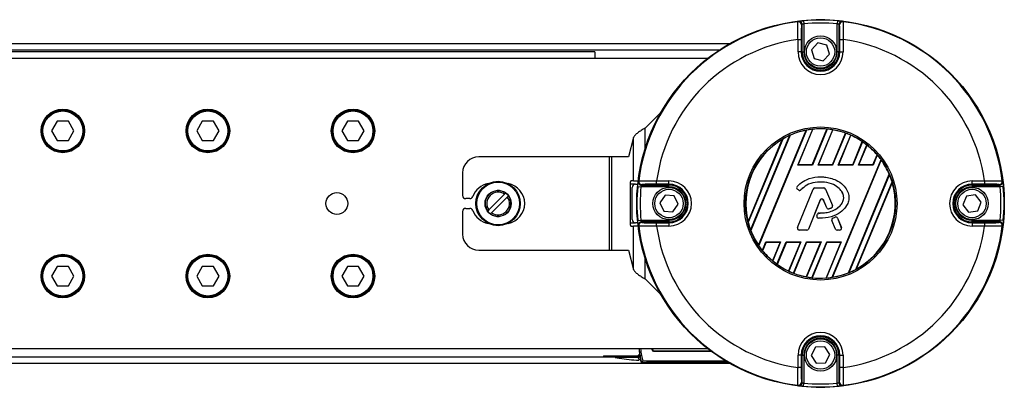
# Model space of a CAD drawing. Header units: millimetres. Extents: x 0 to 420, y 0 to 297.
# Tile 14 of 16: x 214 to 224, y 215 to 219. Entities that reach past the tile are written whole.
import ezdxf

# ---------------------------------------------------------------- set-up
doc = ezdxf.new("R2010")
doc.units = ezdxf.units.MM

msp = doc.modelspace()

# ---------------------------------------------------------------- linework, layer by layer
at = {"color": 7, "linetype": 'Continuous', "lineweight": 25}
for p, q in [((221.92749, 218.5751), (221.92749, 218.86076)), ((221.94114, 218.89993), (221.94425, 218.86656)), ((221.94425, 218.86656), (221.94425, 218.5751)), ((222.29552, 218.89993), (222.29241, 218.86656)), ((222.29241, 218.5751), (222.29241, 218.86656)), ((222.30916, 218.86076), (222.30916, 218.5751)), ((221.88432, 218.70391), (221.91783, 218.70391)), ((221.88432, 218.5751), (221.88432, 218.70391)), ((221.91783, 218.70391), (221.91783, 218.5751)), ((222.31883, 218.70391), (222.35234, 218.70391)), ((222.31883, 218.5751), (222.31883, 218.70391)), ((222.35234, 218.70391), (222.35234, 218.5751)), ((221.17119, 218.65888), (57.90592, 218.65888)), ((222.09145, 218.66803), (222.02441, 218.59828)), ((222.02441, 218.59828), (222.05129, 218.50535)), ((222.18537, 218.64484), (222.09145, 218.66803)), ((222.21225, 218.55191), (222.18537, 218.64484)), ((221.06241, 218.59186), (58.13749, 218.59186)), ((219.77244, 218.5751), (60.25181, 218.5751)), ((220.94586, 218.50807), (213.57258, 218.50807)), ((219.77244, 218.5751), (219.77244, 218.50807)), ((221.91783, 218.5751), (221.88432, 218.5751)), ((221.92749, 218.5751), (221.91783, 218.5751)), ((221.92749, 218.5751), (221.94425, 218.5751)), ((222.05129, 218.50535), (222.14521, 218.48217)), ((222.14521, 218.48217), (222.21225, 218.55191)), ((222.30916, 218.5751), (222.29241, 218.5751)), ((222.30916, 218.5751), (222.31883, 218.5751)), ((222.31883, 218.5751), (222.35234, 218.5751)), ((220.46032, 217.94867), (220.29541, 217.78376)), ((214.18479, 217.85457), (214.12674, 217.75404)), ((214.30088, 217.85457), (214.18479, 217.85457)), ((214.35893, 217.75404), (214.30088, 217.85457)), ((215.69286, 217.85457), (215.63482, 217.75404)), ((215.80895, 217.85457), (215.69286, 217.85457)), ((215.867, 217.75404), (215.80895, 217.85457)), ((217.20094, 217.85457), (217.14289, 217.75404)), ((217.31703, 217.85457), (217.20094, 217.85457)), ((217.37507, 217.75404), (217.31703, 217.85457)), ((220.29541, 217.57089), (220.29541, 217.78376)), ((214.12674, 217.75404), (214.18479, 217.6535)), ((214.30088, 217.6535), (214.35893, 217.75404)), ((215.63482, 217.75404), (215.69286, 217.6535)), ((215.80895, 217.6535), (215.867, 217.75404)), ((217.14289, 217.75404), (217.20094, 217.6535)), ((217.31703, 217.6535), (217.37507, 217.75404)), ((220.17445, 217.68564), (220.12276, 217.48593)), ((220.17445, 217.23459), (220.17445, 217.68564)), ((221.39214, 216.72411), (221.79992, 217.70858)), ((221.80352, 217.70954), (221.394, 216.72088)), ((221.47487, 216.56582), (221.97035, 217.76201)), ((221.97409, 217.76332), (221.47658, 216.56224)), ((221.88216, 217.3992), (222.0368, 217.77254)), ((221.88658, 217.40215), (222.03989, 217.77227)), ((222.03168, 217.40215), (222.18543, 217.77334)), ((222.18875, 217.77363), (222.03365, 217.3992)), ((222.09255, 217.3992), (222.24468, 217.76649)), ((222.09697, 217.40215), (222.24745, 217.76543)), ((222.24207, 217.40215), (222.37843, 217.73137)), ((222.38144, 217.73092), (222.24404, 217.3992)), ((222.30294, 217.3992), (222.43197, 217.7107)), ((222.30736, 217.40215), (222.43444, 217.70896)), ((214.18479, 217.6535), (214.30088, 217.6535)), ((215.69286, 217.6535), (215.80895, 217.6535)), ((217.20094, 217.6535), (217.31703, 217.6535)), ((221.36567, 216.81011), (221.72039, 217.66648)), ((221.725, 217.66989), (221.36652, 216.80444)), ((222.45245, 217.40215), (222.55243, 217.64352)), ((222.55516, 217.64238), (222.45443, 217.3992)), ((222.51333, 217.3992), (222.60032, 217.60922)), ((222.51775, 217.40215), (222.60249, 217.60675)), ((219.92446, 217.48593), (218.56598, 217.48593)), ((219.92446, 216.51407), (219.92446, 217.48593)), ((219.9483, 217.48593), (219.92446, 217.48593)), ((219.9483, 216.51407), (219.9483, 217.48593)), ((220.12276, 217.48593), (219.9483, 217.48593)), ((222.66284, 217.40215), (222.70623, 217.50689)), ((222.70863, 217.50498), (222.66482, 217.3992)), ((221.88216, 217.3992), (221.88658, 217.40215)), ((222.03365, 217.3992), (221.88216, 217.3992)), ((222.03168, 217.40215), (221.88658, 217.40215)), ((222.03365, 217.3992), (222.03168, 217.40215)), ((222.09255, 217.3992), (222.09697, 217.40215)), ((222.24404, 217.3992), (222.09255, 217.3992)), ((222.24207, 217.40215), (222.09697, 217.40215)), ((222.2406, 216.23285), (222.74724, 217.456)), ((222.24404, 217.3992), (222.24207, 217.40215)), ((222.74901, 217.45255), (222.24429, 216.23404)), ((222.30294, 217.3992), (222.30736, 217.40215)), ((222.45443, 217.3992), (222.30294, 217.3992)), ((222.45245, 217.40215), (222.30736, 217.40215)), ((222.45443, 217.3992), (222.45245, 217.40215)), ((222.51333, 217.3992), (222.51775, 217.40215)), ((222.66482, 217.3992), (222.51333, 217.3992)), ((222.66284, 217.40215), (222.51775, 217.40215)), ((222.66482, 217.3992), (222.66284, 217.40215)), ((218.39841, 217.31837), (218.39841, 217.08378)), ((222.11833, 217.27685), (222.11833, 217.277)), ((222.40842, 216.28), (222.83257, 217.30399)), ((222.8345, 217.30093), (222.41195, 216.2808)), ((220.13965, 217.20108), (220.13965, 216.79892)), ((220.19487, 217.20108), (220.13965, 217.20108)), ((220.17445, 217.23459), (220.14832, 217.23459)), ((220.16136, 216.83244), (220.16136, 217.16756)), ((220.17445, 217.23459), (220.22256, 217.23459)), ((220.19487, 217.20108), (220.21871, 217.20108)), ((220.2184, 217.17719), (220.25176, 217.17408)), ((220.54323, 217.17408), (220.25176, 217.17408)), ((220.25757, 217.19083), (220.54323, 217.19083)), ((220.41442, 217.2005), (220.41442, 217.23401)), ((220.41442, 217.23401), (220.54323, 217.23401)), ((220.54323, 217.2005), (220.41442, 217.2005)), ((220.54323, 217.2005), (220.54323, 217.23401)), ((220.54323, 217.19083), (220.54323, 217.2005)), ((220.54323, 217.17408), (220.54323, 217.19083)), ((221.87452, 217.1773), (221.87441, 217.1774)), ((222.4851, 216.3152), (222.8619, 217.22488)), ((222.86288, 217.21953), (222.48957, 216.31829)), ((223.69343, 217.23401), (223.82224, 217.23401)), ((223.69343, 217.2005), (223.69343, 217.23401)), ((223.82224, 217.2005), (223.69343, 217.2005)), ((223.69343, 217.19083), (223.69343, 217.2005)), ((223.69343, 217.19083), (223.97909, 217.19083)), ((223.69343, 217.19083), (223.69343, 217.17408)), ((223.98489, 217.17408), (223.69343, 217.17408)), ((223.82224, 217.23401), (223.82224, 217.2005)), ((224.01826, 217.17719), (223.98489, 217.17408)), ((218.83455, 217.09593), (218.67112, 216.93251)), ((218.69956, 216.90407), (218.86298, 217.06749)), ((218.84655, 217.10793), (218.83455, 217.09593)), ((218.86298, 217.06749), (218.87499, 217.0795)), ((220.50195, 217.08749), (220.44682, 217.008)), ((220.59836, 217.07949), (220.50195, 217.08749)), ((220.63964, 216.992), (220.59836, 217.07949)), ((221.87661, 217.15062), (221.87652, 217.1505)), ((221.88869, 217.14035), (221.87652, 217.1505)), ((221.88878, 217.14047), (221.87661, 217.15062)), ((221.87962, 216.74898), (222.04317, 217.14954)), ((221.87976, 216.74892), (222.0433, 217.14949)), ((221.88878, 217.14047), (221.88869, 217.14035)), ((221.91487, 217.14255), (221.91498, 217.14246)), ((222.0433, 217.14949), (222.04317, 217.14954)), ((222.06062, 217.16112), (222.06062, 217.16127)), ((222.06062, 217.16127), (222.1537, 217.16127)), ((222.06062, 217.16112), (222.1537, 217.16112)), ((222.1537, 217.16112), (222.1537, 217.16127)), ((222.17102, 217.14949), (222.17115, 217.14954)), ((222.17102, 217.14949), (222.24124, 216.9775)), ((222.17115, 217.14954), (222.24137, 216.97756)), ((223.63397, 217.07631), (223.59761, 216.98667)), ((223.72979, 217.08964), (223.63397, 217.07631)), ((223.78924, 217.01333), (223.72979, 217.08964)), ((218.47196, 217.05027), (218.43193, 217.05027)), ((220.44682, 217.008), (220.4881, 216.92051)), ((220.5845, 216.91251), (220.63964, 216.992)), ((222.11523, 217.0364), (221.99208, 216.73478)), ((222.11536, 217.03635), (221.99222, 216.73473)), ((222.11523, 217.0364), (222.11536, 217.03635)), ((222.1504, 217.0364), (222.15027, 217.03635)), ((222.18345, 216.95508), (222.15027, 217.03635)), ((222.18358, 216.95513), (222.1504, 217.0364)), ((222.24124, 216.9775), (222.24137, 216.97756)), ((223.59761, 216.98667), (223.65706, 216.91036)), ((223.75288, 216.92369), (223.78924, 217.01333)), ((218.39841, 216.91622), (218.39841, 216.68163)), ((218.43193, 216.94973), (218.47196, 216.94973)), ((218.67112, 216.93251), (218.65912, 216.9205)), ((218.68756, 216.89207), (218.69956, 216.90407)), ((220.4881, 216.92051), (220.5845, 216.91251)), ((222.08009, 216.87367), (222.08674, 216.88956)), ((222.08023, 216.87361), (222.08009, 216.87367)), ((222.08023, 216.87361), (222.08688, 216.88951)), ((222.08688, 216.88951), (222.08674, 216.88956)), ((222.10412, 216.90099), (222.10412, 216.90114)), ((222.18358, 216.95513), (222.18345, 216.95508)), ((222.20635, 216.94431), (222.20639, 216.94417)), ((222.23104, 216.95314), (222.2311, 216.953)), ((222.24672, 216.84908), (222.26916, 216.85872)), ((222.24678, 216.84895), (222.26922, 216.85859)), ((222.26922, 216.85859), (222.26916, 216.85872)), ((223.65706, 216.91036), (223.75288, 216.92369)), ((220.13965, 216.79892), (220.19487, 216.79892)), ((220.14832, 216.76541), (220.17445, 216.76541)), ((220.17445, 216.31436), (220.17445, 216.76541)), ((220.22256, 216.76541), (220.17445, 216.76541)), ((220.21871, 216.79892), (220.19487, 216.79892)), ((220.2184, 216.82281), (220.25176, 216.82592)), ((220.25176, 216.82592), (220.54323, 216.82592)), ((220.54323, 216.80917), (220.25757, 216.80917)), ((220.41442, 216.76599), (220.41442, 216.7995)), ((220.41442, 216.7995), (220.54323, 216.7995)), ((220.54323, 216.76599), (220.41442, 216.76599)), ((220.54323, 216.82592), (220.54323, 216.80917)), ((220.54323, 216.80917), (220.54323, 216.7995)), ((220.54323, 216.7995), (220.54323, 216.76599)), ((222.0964, 216.84772), (222.09639, 216.84757)), ((222.23684, 216.82469), (222.23671, 216.82464)), ((222.27341, 216.73473), (222.23671, 216.82464)), ((222.27355, 216.73478), (222.23684, 216.82469)), ((222.24678, 216.84895), (222.24672, 216.84908)), ((222.29392, 216.84847), (222.29405, 216.84853)), ((222.29392, 216.84847), (222.33456, 216.74892)), ((222.29405, 216.84853), (222.3347, 216.74898)), ((223.69343, 216.80917), (223.69343, 216.82592)), ((223.69343, 216.82592), (223.98489, 216.82592)), ((223.69343, 216.80917), (223.69343, 216.7995)), ((223.97909, 216.80917), (223.69343, 216.80917)), ((223.69343, 216.7995), (223.82224, 216.7995)), ((223.69343, 216.7995), (223.69343, 216.76599)), ((223.82224, 216.76599), (223.69343, 216.76599)), ((223.82224, 216.7995), (223.82224, 216.76599)), ((224.01826, 216.82281), (223.98489, 216.82592)), ((221.87976, 216.74892), (221.87962, 216.74898)), ((221.97477, 216.72315), (221.89708, 216.72315)), ((221.89708, 216.72315), (221.89708, 216.723)), ((221.97477, 216.723), (221.89708, 216.723)), ((221.97477, 216.72315), (221.97477, 216.723)), ((221.99208, 216.73478), (221.99222, 216.73473)), ((222.27355, 216.73478), (222.27341, 216.73473)), ((222.29087, 216.72315), (222.29087, 216.723)), ((222.31724, 216.72315), (222.29087, 216.72315)), ((222.31724, 216.723), (222.29087, 216.723)), ((222.31724, 216.72315), (222.31724, 216.723)), ((222.33456, 216.74892), (222.3347, 216.74898)), ((221.51441, 216.51138), (221.55145, 216.6008)), ((221.55343, 216.59785), (221.51679, 216.50939)), ((221.55145, 216.6008), (221.70294, 216.6008)), ((221.55145, 216.6008), (221.55343, 216.59785)), ((221.55343, 216.59785), (221.69852, 216.59785)), ((221.69852, 216.59785), (221.61894, 216.40572)), ((221.70294, 216.6008), (221.62108, 216.40317)), ((221.66569, 216.36867), (221.76184, 216.6008)), ((221.76382, 216.59785), (221.66839, 216.36746)), ((221.70294, 216.6008), (221.69852, 216.59785)), ((221.76184, 216.6008), (221.91333, 216.6008)), ((221.76184, 216.6008), (221.76382, 216.59785)), ((221.76382, 216.59785), (221.90891, 216.59785)), ((221.90891, 216.59785), (221.78509, 216.29892)), ((221.91333, 216.6008), (221.78754, 216.29712)), ((221.83756, 216.27568), (221.97223, 216.6008)), ((221.9742, 216.59785), (221.84054, 216.27516)), ((221.91333, 216.6008), (221.90891, 216.59785)), ((222.1193, 216.59785), (221.97025, 216.23801)), ((221.97223, 216.6008), (222.12372, 216.6008)), ((221.97223, 216.6008), (221.9742, 216.59785)), ((222.12372, 216.6008), (221.97298, 216.23689)), ((221.9742, 216.59785), (222.1193, 216.59785)), ((222.02836, 216.2284), (222.18262, 216.6008)), ((222.18459, 216.59785), (222.03165, 216.22861)), ((222.12372, 216.6008), (222.1193, 216.59785)), ((222.32969, 216.59785), (222.17561, 216.22587)), ((222.33411, 216.6008), (222.17866, 216.22552)), ((222.18262, 216.6008), (222.33411, 216.6008)), ((222.18262, 216.6008), (222.18459, 216.59785)), ((222.18459, 216.59785), (222.32969, 216.59785)), ((222.33411, 216.6008), (222.32969, 216.59785)), ((218.56598, 216.51407), (219.92446, 216.51407)), ((219.92446, 216.51407), (219.9483, 216.51407)), ((219.9483, 216.51407), (220.12276, 216.51407)), ((220.12276, 216.51407), (220.17445, 216.31436)), ((214.18479, 216.3465), (214.12674, 216.24596)), ((214.30088, 216.3465), (214.18479, 216.3465)), ((214.35893, 216.24596), (214.30088, 216.3465)), ((215.69286, 216.3465), (215.63482, 216.24596)), ((215.80895, 216.3465), (215.69286, 216.3465)), ((215.867, 216.24596), (215.80895, 216.3465)), ((217.20094, 216.3465), (217.14289, 216.24596)), ((217.31703, 216.3465), (217.20094, 216.3465)), ((217.37507, 216.24596), (217.31703, 216.3465)), ((220.29541, 216.21624), (220.29541, 216.42911)), ((214.12674, 216.24596), (214.18479, 216.14543)), ((214.30088, 216.14543), (214.35893, 216.24596)), ((215.63482, 216.24596), (215.69286, 216.14543)), ((215.80895, 216.14543), (215.867, 216.24596)), ((217.14289, 216.24596), (217.20094, 216.14543)), ((217.31703, 216.14543), (217.37507, 216.24596)), ((214.18479, 216.14543), (214.30088, 216.14543)), ((215.69286, 216.14543), (215.80895, 216.14543)), ((217.20094, 216.14543), (217.31703, 216.14543)), ((220.29541, 216.21624), (220.46032, 216.05133)), ((213.57258, 215.49193), (220.94586, 215.49193)), ((220.23288, 215.47308), (220.2361, 215.43462)), ((220.36572, 215.49193), (220.36572, 215.48201)), ((220.36572, 215.48201), (220.37011, 215.48639)), ((220.37011, 215.49193), (220.37011, 215.48639)), ((220.38686, 215.46964), (220.38247, 215.46525)), ((220.38247, 215.46525), (220.981, 215.46525)), ((220.38686, 215.46964), (220.9751, 215.46964)), ((221.88432, 215.29609), (221.88432, 215.4249)), ((221.91783, 215.4249), (221.88432, 215.4249)), ((221.91783, 215.4249), (221.91783, 215.29609)), ((221.92749, 215.4249), (221.91783, 215.4249)), ((221.92749, 215.13924), (221.92749, 215.4249)), ((221.92749, 215.4249), (221.94425, 215.4249)), ((221.94425, 215.4249), (221.94425, 215.13344)), ((222.06625, 215.50643), (222.02169, 215.42056)), ((222.16289, 215.51077), (222.06625, 215.50643)), ((222.21497, 215.42924), (222.16289, 215.51077)), ((222.17041, 215.34338), (222.21497, 215.42924)), ((222.30916, 215.4249), (222.29241, 215.4249)), ((222.29241, 215.13344), (222.29241, 215.4249)), ((222.30916, 215.4249), (222.30916, 215.13924)), ((222.30916, 215.4249), (222.31883, 215.4249)), ((222.31883, 215.29609), (222.31883, 215.4249)), ((222.31883, 215.4249), (222.35234, 215.4249)), ((222.35234, 215.4249), (222.35234, 215.29609)), ((57.90592, 215.34112), (221.17119, 215.34112)), ((58.13749, 215.40814), (220.22852, 215.40814)), ((219.86774, 215.4179), (220.21843, 215.4179)), ((219.98264, 215.40115), (220.02644, 215.39342)), ((220.22384, 215.40115), (219.98264, 215.40115)), ((220.24032, 215.40417), (220.22384, 215.40115)), ((220.24555, 215.3803), (220.22933, 215.37614)), ((220.23082, 215.37033), (220.22933, 215.37614)), ((220.24704, 215.37449), (220.23082, 215.37033)), ((220.25883, 215.41967), (220.24261, 215.41551)), ((220.2597, 215.34885), (220.24261, 215.41551)), ((220.24261, 215.41551), (220.24555, 215.3803)), ((220.24555, 215.3803), (220.24704, 215.37449)), ((220.25247, 215.35218), (220.25091, 215.35238)), ((220.25883, 215.41967), (220.27279, 215.36523)), ((220.25967, 215.34885), (220.2597, 215.34885)), ((220.31415, 215.36471), (220.31415, 215.34796)), ((220.31415, 215.36471), (221.13101, 215.36471)), ((221.1593, 215.34796), (220.31415, 215.34796)), ((222.02169, 215.42056), (222.07377, 215.33904)), ((222.07377, 215.33904), (222.17041, 215.34338)), ((221.91783, 215.29609), (221.88432, 215.29609)), ((222.35234, 215.29609), (222.31883, 215.29609)), ((221.94114, 215.10007), (221.94425, 215.13344)), ((222.29552, 215.10007), (222.29241, 215.13344))]:
    msp.add_line(p, q, dxfattribs=at)
for centre, radius in [((222.11833, 217), 1.91023), ((222.11833, 218.5751), 0.16757), ((222.11833, 218.5751), 0.14746), ((214.24283, 217.75404), 0.22621), ((214.24283, 217.75404), 0.21783), ((214.24283, 217.75404), 0.20778), ((215.75091, 217.75404), 0.22621), ((215.75091, 217.75404), 0.21783), ((215.75091, 217.75404), 0.20778), ((217.25898, 217.75404), 0.22621), ((217.25898, 217.75404), 0.21783), ((217.25898, 217.75404), 0.20778), ((222.11833, 217), 0.79535), ((222.11833, 217), 0.77861), ((218.76705, 217), 0.23088), ((218.76705, 217), 0.23087), ((218.76705, 217), 0.22902), ((218.76705, 217), 0.22233), ((220.54323, 217), 0.16757), ((223.69343, 217), 0.16757), ((217.09142, 217), 0.11394), ((218.76705, 217), 0.13581), ((220.54323, 217), 0.14746), ((223.69343, 217), 0.14746), ((214.24283, 216.24596), 0.22621), ((214.24283, 216.24596), 0.21783), ((214.24283, 216.24596), 0.20778), ((215.75091, 216.24596), 0.22621), ((215.75091, 216.24596), 0.21783), ((215.75091, 216.24596), 0.20778), ((217.25898, 216.24596), 0.22621), ((217.25898, 216.24596), 0.21783), ((217.25898, 216.24596), 0.20778), ((222.11833, 215.4249), 0.16757), ((222.11833, 215.4249), 0.14746)]:
    msp.add_circle(centre, radius, dxfattribs=at)
for centre, radius, start, end in [((222.11833, 217), 1.90818, 84.671862, 95.328138), ((222.11833, 217), 1.90422, 97.105494, 172.894506), ((223.31139, 216.58196), 2.71406, 121.582427, 121.760821), ((221.88692, 218.85633), 0.03352, 0.009403, 97.090311), ((221.89398, 218.86076), 0.03351, 52.066731, 96.863435), ((221.89397, 218.86075), 0.03352, 0.011757, 52.068412), ((222.11833, 217), 1.87466, 84.671862, 95.328138), ((222.34268, 218.86075), 0.03352, 117.333778, 179.988497), ((222.34974, 218.85633), 0.03352, 82.909689, 179.990597), ((222.34268, 218.86076), 0.03351, 83.135738, 117.334303), ((220.92526, 216.58195), 2.71406, 58.239179, 58.417573), ((222.11833, 217), 1.90422, 7.105494, 82.894506), ((222.11833, 217), 1.7199, 97.819893, 172.180107), ((222.11833, 217), 1.7199, 7.819893, 82.180107), ((222.11833, 218.5751), 0.23401, 180, 0), ((222.11833, 218.5751), 0.2005, 180, 0), ((222.11833, 218.5751), 0.19083, 180, 0), ((222.11833, 218.5751), 0.17408, 180, 0), ((222.11833, 217), 0.77683, 114.197356, 120.419285), ((222.11833, 217), 0.77625, 100.990036, 113.925891), ((222.11833, 217), 0.77683, 96.024018, 100.700664), ((222.11833, 217), 0.77625, 85.04107, 95.799519), ((222.11833, 217), 0.77683, 80.638935, 84.799043), ((222.11833, 217), 0.77625, 70.422593, 80.425164), ((222.11833, 217), 0.77683, 66.187762, 70.202208), ((222.11833, 217), 0.77625, 55.997198, 65.968622), ((222.11833, 217), 0.77625, 120.840183, 194.159817), ((222.11833, 217), 0.77683, 51.650296, 55.783514), ((222.11833, 217), 0.77625, 40.767963, 51.41119), ((218.56598, 217.31837), 0.16756, 90, 180), ((222.11833, 217), 0.77683, 35.944189, 40.545483), ((222.11833, 217), 0.77625, 23.055257, 35.661307), ((222.11833, 217), 0.77683, 16.826892, 22.791751), ((218.70003, 217), 0.20945, 100.134954, 159.828729), ((218.83408, 217), 0.20945, 280.134954, 79.865046), ((220.17852, 217.20889), 0.03965, 139.609308, 191.369055), ((220.19487, 217.16756), 0.03351, 90, 180), ((222.11833, 217), 1.90818, 174.671862, 185.328138), ((220.25757, 217.22435), 0.03351, 173.135738, 207.334303), ((222.53638, 215.80693), 2.71406, 148.239179, 148.417573), ((220.25758, 217.22435), 0.03352, 207.333778, 269.988497), ((220.262, 217.23141), 0.03352, 172.909689, 269.990597), ((222.11833, 217), 1.87466, 174.671862, 185.328138), ((220.54323, 217), 0.23401, 270, 90), ((220.54323, 217), 0.2005, 270, 90), ((220.54323, 217), 0.19083, 270, 90), ((220.54323, 217), 0.17408, 270, 90), ((221.88859, 217.16498), 0.01885, 138.805903, 230.16689), ((221.88859, 217.16498), 0.0187, 138.805903, 230.16689), ((222.11833, 217), 0.77625, 298.57164, 16.42836), ((223.69343, 217), 0.23401, 90, 270), ((223.69343, 217), 0.2005, 90, 270), ((223.69343, 217), 0.19083, 90, 270), ((223.69343, 217), 0.17408, 90, 270), ((223.97466, 217.23141), 0.03352, 270.009403, 7.090311), ((223.97908, 217.22435), 0.03352, 270.011757, 322.068412), ((222.11833, 217), 1.87466, 354.671862, 5.328138), ((223.97909, 217.22435), 0.03351, 322.066731, 6.863435), ((221.70029, 215.80693), 2.71406, 31.582427, 31.760821), ((222.11833, 217), 1.90818, 354.671862, 5.328138), ((218.43193, 217.08378), 0.03351, 180, 270), ((218.47196, 217.08378), 0.03351, 270, 339.828729), ((218.76705, 217), 0.13405, 53.626927, 216.373073), ((218.76705, 217), 0.11729, 54.87089, 215.12911), ((218.76705, 217), 0.13405, 233.626927, 36.373073), ((218.76705, 217), 0.11729, 234.87089, 35.12911), ((218.76705, 217), 0.13405, 36.373073, 53.626927), ((221.90076, 217.15483), 0.01885, 230.16689, 318.977091), ((221.90076, 217.15483), 0.0187, 230.16689, 318.977091), ((222.06062, 217.14242), 0.01885, 90, 157.790712), ((222.06062, 217.14242), 0.0187, 90, 157.790712), ((222.1537, 217.14242), 0.01885, 22.209291, 90), ((222.1537, 217.14242), 0.0187, 22.209291, 90), ((222.13282, 217.02922), 0.019, 22.209261, 157.790711), ((222.13282, 217.02922), 0.01885, 22.209261, 157.790711), ((222.22392, 216.97043), 0.0187, 292.378703, 22.209291), ((222.22392, 216.97043), 0.01885, 292.378703, 22.209291), ((218.43193, 216.91622), 0.03351, 90, 180), ((218.47196, 216.91622), 0.03351, 20.171271, 90), ((218.70003, 217), 0.20945, 200.171271, 259.865046), ((218.76705, 217), 0.13405, 216.373073, 233.626927), ((222.09748, 216.86639), 0.01885, 157.290493, 266.671349), ((222.09748, 216.86639), 0.0187, 157.290493, 266.671349), ((222.10413, 216.88229), 0.01885, 90.034995, 157.290493), ((222.10413, 216.88229), 0.0187, 90.034995, 157.290493), ((222.2009, 216.96221), 0.01885, 202.209261, 286.934979), ((222.2009, 216.96221), 0.0187, 202.209261, 286.934979), ((222.2766, 216.8414), 0.01885, 22.209257, 113.245837), ((222.2766, 216.8414), 0.0187, 22.209257, 113.245837), ((220.17852, 216.79111), 0.03965, 168.630945, 220.390692), ((220.19487, 216.83244), 0.03351, 180, 270), ((220.25757, 216.77565), 0.03351, 142.066731, 186.863435), ((222.53637, 218.19307), 2.71406, 211.582427, 211.760821), ((220.262, 216.76859), 0.03352, 90.009403, 187.090311), ((222.11833, 217), 1.90422, 187.105494, 262.894506), ((220.25758, 216.77565), 0.03352, 90.011757, 142.068412), ((222.11833, 217), 1.7199, 187.819893, 262.180107), ((222.11833, 217), 0.77683, 194.580715, 200.802644), ((222.25416, 216.83176), 0.01885, 113.245837, 202.209268), ((222.25416, 216.83176), 0.0187, 113.245837, 202.209268), ((222.11833, 217), 1.7199, 277.819893, 352.180107), ((222.11833, 217), 1.90422, 277.105494, 352.894506), ((223.97466, 216.76859), 0.03352, 352.909689, 89.990597), ((223.97908, 216.77565), 0.03352, 27.333778, 89.988497), ((221.70028, 218.19307), 2.71406, 328.239179, 328.417573), ((223.97909, 216.77565), 0.03351, 353.135738, 27.334303), ((218.56598, 216.68163), 0.16756, 180, 270), ((222.11833, 217), 0.77625, 201.074109, 214.009964), ((221.89708, 216.74185), 0.01885, 157.790712, 270), ((221.89708, 216.74185), 0.0187, 157.790712, 270), ((221.97477, 216.74185), 0.0187, 270, 337.790711), ((221.97477, 216.74185), 0.01885, 270, 337.790711), ((222.29087, 216.74185), 0.01885, 202.209268, 270), ((222.29087, 216.74185), 0.0187, 202.209268, 270), ((222.31724, 216.74185), 0.01885, 270, 22.209257), ((222.31724, 216.74185), 0.0187, 270, 22.209257), ((222.11833, 217), 0.77683, 214.299336, 218.975982), ((222.11833, 217), 0.77625, 219.200481, 229.95893), ((222.11833, 217), 0.77683, 230.200957, 234.361065), ((222.11833, 217), 0.77625, 234.574836, 244.577407), ((222.11833, 217), 0.77683, 244.797792, 248.812238), ((222.11833, 217), 0.77625, 249.031378, 259.002802), ((222.11833, 217), 0.77625, 279.338693, 291.944743), ((222.11833, 217), 0.77683, 292.208249, 298.173108), ((222.11833, 217), 0.77683, 259.216486, 263.349704), ((222.11833, 217), 0.77625, 263.58881, 274.232037), ((222.11833, 217), 0.77683, 274.454517, 279.055811), ((222.11833, 215.4249), 0.23401, 0, 180), ((222.11833, 215.4249), 0.2005, 0, 180), ((222.11833, 215.4249), 0.19083, 0, 180), ((222.11833, 215.4249), 0.17408, 0, 180), ((220.21869, 215.43348), 0.01631, 268.428233, 359.054917), ((219.86786, 215.41119), 0.00672, 91.080777, 206.931806), ((220.21842, 215.43466), 0.01676, 270.019177, 304.375878), ((221.88692, 215.14367), 0.03352, 262.909689, 359.990597), ((221.89398, 215.13925), 0.03352, 297.333778, 359.988497), ((222.11833, 217), 1.87466, 264.671862, 275.328138), ((222.34268, 215.13925), 0.03352, 180.011757, 232.068412), ((222.34974, 215.14367), 0.03352, 180.009403, 277.090311), ((223.3114, 217.41805), 2.71406, 238.239179, 238.417573), ((221.89398, 215.13924), 0.03351, 263.135738, 297.334303), ((222.11833, 217), 1.90818, 264.671862, 275.328138), ((222.34268, 215.13924), 0.03351, 232.066731, 276.863435), ((220.92526, 217.41804), 2.71406, 301.582427, 301.760821)]:
    msp.add_arc(centre, radius, start, end, dxfattribs=at)
for centre, major_axis, ratio, start_param, end_param in [((223.47593, 217), (2.64839, 0), 0.86604739, 2.19527034, 2.19855917), ((220.76072, 217), (2.64839, 0), 0.86604739, 0.94303348, 0.94632232), ((221.99171, 217.05245), (0.63934, -0.26482), 0.98019282, 2.2327064, 2.23813051), ((222.28231, 216.93208), (0.828, -0.34297), 0.98019282, 2.30860905, 2.3130735), ((221.98438, 217.05548), (0.67635, -0.28015), 0.98019282, 1.88035423, 1.88459443), ((222.27498, 216.93511), (0.79099, -0.32764), 0.98019282, 2.05765554, 2.06156429), ((221.97705, 217.05852), (0.71337, -0.29549), 0.98019282, 1.59762034, 1.60144841), ((222.26765, 216.93815), (0.75397, -0.31231), 0.98019282, 1.81617362, 1.8199076), ((221.96972, 217.06156), (0.75038, -0.31082), 0.98019282, 1.34530368, 1.3490343), ((222.28964, 216.92904), (0.86502, -0.3583), 0.98019282, 2.60598825, 2.612204), ((222.26032, 216.94119), (0.71695, -0.29697), 0.98019282, 1.56556228, 1.56936965), ((221.96239, 217.06459), (0.7874, -0.32615), 0.98019282, 1.10352687, 1.10740604), ((222.25299, 216.94422), (0.67994, -0.28164), 0.98019282, 1.28657498, 1.29075486), ((221.95506, 217.06763), (0.82442, -0.34148), 0.98019282, 0.85404174, 0.85842505), ((222.24566, 216.94726), (0.64292, -0.26631), 0.98019282, 0.94311084, 0.94834656), ((222.11833, 215.6424), (0, 2.64839), 0.86604739, 0.94303348, 0.94632232), ((221.94772, 217.07067), (0.86143, -0.35682), 0.98019282, 0.56294657, 0.56885653), ((222.11833, 215.6424), (0, 2.64839), 0.86604739, 5.33686299, 5.34015183), ((222.11833, 218.3576), (0, 2.64839), 0.86604739, 2.19527034, 2.19855917), ((222.28964, 216.92904), (0.86502, -0.3583), 0.98019282, 3.67098131, 3.67719706), ((222.11833, 218.3576), (0, 2.64839), 0.86604739, 4.08462614, 4.08791497), ((221.99171, 217.05245), (0.63934, -0.26482), 0.98019282, 4.0450548, 4.05047891), ((222.28231, 216.93208), (0.828, -0.34297), 0.98019282, 3.97011181, 3.97457626), ((221.98438, 217.05548), (0.67635, -0.28015), 0.98019282, 4.39859087, 4.40283108), ((222.27498, 216.93511), (0.79099, -0.32764), 0.98019282, 4.22162102, 4.22552977), ((221.97705, 217.05852), (0.71337, -0.29549), 0.98019282, 4.68173689, 4.68556496), ((222.26765, 216.93815), (0.75397, -0.31231), 0.98019282, 4.46327771, 4.46701168), ((221.96972, 217.06156), (0.75038, -0.31082), 0.98019282, 4.934151, 4.93788163), ((222.24566, 216.94726), (0.64292, -0.26631), 0.98019282, 5.33483875, 5.34007447), ((221.94772, 217.07067), (0.86143, -0.35682), 0.98019282, 5.71432878, 5.72023873), ((222.26032, 216.94119), (0.71695, -0.29697), 0.98019282, 4.71381566, 4.71762303), ((221.96239, 217.06459), (0.7874, -0.32615), 0.98019282, 5.17577927, 5.17965844), ((222.25299, 216.94422), (0.67994, -0.28164), 0.98019282, 4.99243045, 4.99661033), ((221.95506, 217.06763), (0.82442, -0.34148), 0.98019282, 5.42476026, 5.42914357), ((220.56684, 215.50101), (-0.02848, 0.34049), 0.98083146, 1.51553927, 1.74190894), ((220.56684, 215.50101), (0.02711, -0.32414), 0.9787714, 4.65864526, 4.88350159), ((220.38248, 215.48201), (0.01185, 0.01185), 0.99969546, 2.35634678, 3.92683852), ((220.38686, 215.4864), (0.01185, 0.01185), 0.99969546, 2.35634678, 3.92683852), ((219.92473, 215.40115), (0.05703, -0.01675), 0.00479343, 3.10782516, 4.2435224), ((220.3145, 217.02736), (0.1446, 1.65282), 0.99984653, 3.05433952, 3.1784061), ((220.21842, 215.40115), (0, 0.01676), 0.03491013, 6.26573201, 6.57797169), ((220.56977, 215.46605), (0.02997, -0.35826), 0.9787714, 4.81224542, 4.88350159), ((220.56977, 215.46605), (-0.0286, 0.34192), 0.97671996, 1.67065277, 1.74190894), ((220.29662, 216.82295), (-1.34501, 1.41631), 0.63102628, 2.12993617, 2.1343984), ((220.3142, 217.02385), (0.14606, 1.66951), 0.9998496, 3.19632581, 3.22884579), ((220.3142, 217.02385), (0.1446, 1.65282), 0.99984653, 3.20390865, 3.22884579), ((223.47593, 217), (2.64839, 0), 0.86604739, 4.08462614, 4.08791497), ((220.76072, 217), (2.64839, 0), 0.86604739, 5.33686299, 5.34015183)]:
    msp.add_ellipse(centre, major_axis=major_axis, ratio=ratio, start_param=start_param, end_param=end_param, dxfattribs=at)
for points, knots in [([(221.88432, 218.70391), (221.88384, 218.72492), (221.88289, 218.76694), (221.8821, 218.8229), (221.88188, 218.86489), (221.88219, 218.88633), (221.88262, 218.8887), (221.88278, 218.88959)], [0, 0, 0, 0, 0.21814391, 0.43644346, 0.65416005, 0.87038191, 1, 1, 1, 1]), ([(221.88997, 218.89403), (221.89064, 218.89416), (221.89197, 218.89442), (221.901, 218.89562), (221.9141, 218.89718), (221.92831, 218.89871), (221.93759, 218.89959), (221.94114, 218.89993)], [0, 0, 0, 0, 0.21375419, 0.42830474, 0.6450109, 0.86422349, 1, 1, 1, 1]), ([(221.92044, 218.85634), (221.92026, 218.85561), (221.91978, 218.85365), (221.91905, 218.83603), (221.91838, 218.80156), (221.91791, 218.75564), (221.91786, 218.72115), (221.91783, 218.70391)], [0, 0, 0, 0, 0.12942387, 0.34542186, 0.56310236, 0.78156418, 1, 1, 1, 1]), ([(221.94425, 218.86656), (221.94308, 218.86623), (221.94004, 218.86536), (221.9354, 218.86386), (221.93112, 218.86233), (221.92815, 218.86115), (221.92771, 218.86089), (221.92749, 218.86076)], [0, 0, 0, 0, 0.136177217, 0.35693013, 0.574825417, 0.788790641, 1, 1, 1, 1]), ([(222.30916, 218.86076), (222.30908, 218.86082), (222.30885, 218.86098), (222.30689, 218.86181), (222.3031, 218.86322), (222.29809, 218.86491), (222.2943, 218.86601), (222.29241, 218.86656)], [0, 0, 0, 0, 0.12445638, 0.33899001, 0.55774681, 0.7788159, 1, 1, 1, 1]), ([(222.29552, 218.89993), (222.30132, 218.89937), (222.3129, 218.89825), (222.32792, 218.89655), (222.33766, 218.89536), (222.3402, 218.895), (222.34071, 218.89493)], [0, 0, 0, 0, 0.30870348, 0.61628952, 0.92204664, 1, 1, 1, 1]), ([(222.31883, 218.70391), (222.31882, 218.71499), (222.31879, 218.74311), (222.31847, 218.78572), (222.31788, 218.82434), (222.3171, 218.85078), (222.31651, 218.85449), (222.31622, 218.85634)], [0, 0, 0, 0, 0.140843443, 0.357386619, 0.572214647, 0.786089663, 1, 1, 1, 1]), ([(222.32736, 218.89041), (222.32891, 218.89118), (222.33213, 218.89279), (222.33688, 218.89386), (222.34051, 218.89422), (222.3418, 218.89423), (222.34204, 218.89423)], [0, 0, 0, 0, 0.329396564, 0.682970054, 0.939352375, 1, 1, 1, 1]), ([(222.34071, 218.89493), (222.34262, 218.89467), (222.34603, 218.89421), (222.34648, 218.89408), (222.34668, 218.89403)], [0, 0, 0, 0, 0.55979039, 1, 1, 1, 1]), ([(222.35387, 218.88959), (222.35413, 218.88734), (222.35464, 218.88285), (222.35476, 218.85065), (222.35433, 218.8036), (222.35345, 218.75168), (222.35265, 218.71741), (222.35234, 218.70391)], [0, 0, 0, 0, 0.21421189, 0.42824134, 0.64302839, 0.85935193, 1, 1, 1, 1]), ([(221.87441, 217.1774), (221.8838, 217.18707), (221.91211, 217.21623), (221.98346, 217.25699), (222.05947, 217.27558), (222.10905, 217.27677), (222.11833, 217.277)], [0, 0, 0, 0, 0.14924319, 0.44987987, 0.89704631, 1, 1, 1, 1]), ([(221.87452, 217.1773), (221.88391, 217.18697), (221.91222, 217.21614), (221.98357, 217.25688), (222.05955, 217.27544), (222.10908, 217.27663), (222.11833, 217.27685)], [0, 0, 0, 0, 0.14931287, 0.45009112, 0.89734194, 1, 1, 1, 1]), ([(222.11833, 217.277), (222.13175, 217.27663), (222.16632, 217.27567), (222.22142, 217.26556), (222.28839, 217.24131), (222.35011, 217.2002), (222.39464, 217.14322), (222.41481, 217.0837), (222.41275, 217.02656), (222.38797, 216.96909), (222.33854, 216.91203), (222.25174, 216.8635), (222.16516, 216.84565), (222.11034, 216.84718), (222.09639, 216.84757)], [0, 0, 0, 0, 0.04881976, 0.12571906, 0.20251517, 0.30685015, 0.3908537, 0.46092726, 0.53130551, 0.59342069, 0.68533051, 0.8005518, 0.94923874, 1, 1, 1, 1]), ([(222.11833, 217.27685), (222.13175, 217.27648), (222.16598, 217.27553), (222.22107, 217.26554), (222.28804, 217.24135), (222.35001, 217.20009), (222.39451, 217.14315), (222.41466, 217.08369), (222.4126, 217.02659), (222.38784, 216.96916), (222.33844, 216.91215), (222.25169, 216.86364), (222.16515, 216.8458), (222.11035, 216.84733), (222.0964, 216.84772)], [0, 0, 0, 0, 0.04884718, 0.1245489, 0.20256434, 0.30689196, 0.39088187, 0.46093491, 0.53129283, 0.59338344, 0.68528564, 0.80050924, 0.94921749, 1, 1, 1, 1]), ([(220.2184, 217.17719), (220.21896, 217.18299), (220.22008, 217.19457), (220.22177, 217.20959), (220.22297, 217.21933), (220.22333, 217.22187), (220.2234, 217.22238)], [0, 0, 0, 0, 0.30870348, 0.61628952, 0.92204664, 1, 1, 1, 1]), ([(220.2234, 217.22238), (220.22366, 217.22429), (220.22412, 217.2277), (220.22424, 217.22815), (220.2243, 217.22835)], [0, 0, 0, 0, 0.55979039, 1, 1, 1, 1]), ([(220.22792, 217.20903), (220.22715, 217.21058), (220.22554, 217.21381), (220.22447, 217.21855), (220.22411, 217.22218), (220.2241, 217.22347), (220.22409, 217.22372)], [0, 0, 0, 0, 0.32939656, 0.68297005, 0.93935237, 1, 1, 1, 1]), ([(220.22874, 217.23555), (220.23098, 217.2358), (220.23548, 217.23631), (220.26768, 217.23643), (220.31473, 217.236), (220.36665, 217.23513), (220.40092, 217.23433), (220.41442, 217.23401)], [0, 0, 0, 0, 0.21421189, 0.42824134, 0.64302839, 0.85935193, 1, 1, 1, 1]), ([(220.25757, 217.19083), (220.25751, 217.19075), (220.25735, 217.19052), (220.25652, 217.18856), (220.25511, 217.18477), (220.25341, 217.17976), (220.25231, 217.17597), (220.25176, 217.17408)], [0, 0, 0, 0, 0.124456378, 0.338990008, 0.557746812, 0.778815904, 1, 1, 1, 1]), ([(220.41442, 217.2005), (220.40334, 217.20049), (220.37522, 217.20046), (220.33261, 217.20015), (220.29399, 217.19956), (220.26755, 217.19878), (220.26384, 217.19819), (220.26199, 217.19789)], [0, 0, 0, 0, 0.14084344, 0.35738662, 0.57221465, 0.78608966, 1, 1, 1, 1]), ([(222.10412, 216.90099), (222.11754, 216.90123), (222.15039, 216.90183), (222.20234, 216.90888), (222.261, 216.92846), (222.3095, 216.96127), (222.34389, 217.00068), (222.35915, 217.03887), (222.35987, 217.07756), (222.34527, 217.11847), (222.31058, 217.16266), (222.24766, 217.20366), (222.1598, 217.22573), (222.06356, 217.2234), (221.97577, 217.19724), (221.93387, 217.15962), (221.91487, 217.14255)], [0, 0, 0, 0, 0.04606604, 0.11282107, 0.17926442, 0.25671538, 0.31097711, 0.35665057, 0.39482562, 0.44135701, 0.50293546, 0.58457386, 0.69463944, 0.80843403, 0.91312935, 1, 1, 1, 1]), ([(222.10412, 216.90114), (222.11754, 216.90138), (222.15038, 216.90197), (222.2023, 216.90902), (222.26092, 216.92858), (222.30939, 216.96137), (222.34375, 217.00074), (222.359, 217.03888), (222.35973, 217.07752), (222.34515, 217.11839), (222.3105, 217.16253), (222.24764, 217.20351), (222.15985, 217.22558), (222.06366, 217.22327), (221.97589, 217.19714), (221.93399, 217.15952), (221.91498, 217.14246)], [0, 0, 0, 0, 0.04609678, 0.11285293, 0.17929738, 0.25674037, 0.31099249, 0.35664115, 0.39478553, 0.44128565, 0.50283921, 0.58446278, 0.69452405, 0.80831626, 0.91305023, 1, 1, 1, 1]), ([(223.82224, 217.23401), (223.84324, 217.23449), (223.88527, 217.23544), (223.94123, 217.23623), (223.98322, 217.23644), (224.00466, 217.23614), (224.00703, 217.23571), (224.00792, 217.23555)], [0, 0, 0, 0, 0.21814391, 0.43644346, 0.65416005, 0.87038191, 1, 1, 1, 1]), ([(223.97467, 217.19789), (223.97393, 217.19807), (223.97198, 217.19854), (223.95436, 217.19928), (223.91989, 217.19995), (223.87397, 217.20041), (223.83948, 217.20047), (223.82224, 217.2005)], [0, 0, 0, 0, 0.129423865, 0.345421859, 0.56310236, 0.781564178, 1, 1, 1, 1]), ([(223.98489, 217.17408), (223.98456, 217.17524), (223.98369, 217.17829), (223.98219, 217.18293), (223.98066, 217.18721), (223.97948, 217.19017), (223.97922, 217.19062), (223.97909, 217.19083)], [0, 0, 0, 0, 0.13617722, 0.35693013, 0.57482542, 0.78879064, 1, 1, 1, 1]), ([(224.01236, 217.22835), (224.01249, 217.22769), (224.01275, 217.22636), (224.01394, 217.21733), (224.0155, 217.20423), (224.01703, 217.19002), (224.01792, 217.18074), (224.01826, 217.17719)], [0, 0, 0, 0, 0.21375419, 0.42830474, 0.6450109, 0.86422349, 1, 1, 1, 1]), ([(222.23104, 216.95314), (222.22793, 216.9519), (222.22231, 216.94965), (222.21407, 216.94674), (222.20892, 216.94512), (222.20635, 216.94431)], [0, 0, 0, 0, 0.38337292, 0.69155302, 1, 1, 1, 1]), ([(222.2311, 216.953), (222.22798, 216.95176), (222.22237, 216.94952), (222.21411, 216.9466), (222.20897, 216.94498), (222.20639, 216.94417)], [0, 0, 0, 0, 0.3831699, 0.69145138, 1, 1, 1, 1]), ([(220.2243, 216.77165), (220.22417, 216.77231), (220.22391, 216.77364), (220.22271, 216.78267), (220.22115, 216.79577), (220.21962, 216.80998), (220.21874, 216.81926), (220.2184, 216.82281)], [0, 0, 0, 0, 0.21375419, 0.42830474, 0.6450109, 0.86422349, 1, 1, 1, 1]), ([(220.41442, 216.76599), (220.39341, 216.76551), (220.35138, 216.76456), (220.29543, 216.76377), (220.25344, 216.76356), (220.23199, 216.76386), (220.22962, 216.76429), (220.22874, 216.76445)], [0, 0, 0, 0, 0.21814391, 0.43644346, 0.65416005, 0.87038191, 1, 1, 1, 1]), ([(220.25176, 216.82592), (220.2521, 216.82476), (220.25297, 216.82171), (220.25447, 216.81707), (220.256, 216.81279), (220.25718, 216.80983), (220.25744, 216.80938), (220.25757, 216.80917)], [0, 0, 0, 0, 0.13617722, 0.35693013, 0.57482542, 0.78879064, 1, 1, 1, 1]), ([(220.26199, 216.80211), (220.26272, 216.80193), (220.26468, 216.80146), (220.28229, 216.80072), (220.31677, 216.80005), (220.36269, 216.79959), (220.39718, 216.79953), (220.41442, 216.7995)], [0, 0, 0, 0, 0.12942387, 0.34542186, 0.56310236, 0.78156418, 1, 1, 1, 1]), ([(223.82224, 216.7995), (223.83332, 216.79951), (223.86144, 216.79954), (223.90405, 216.79985), (223.94267, 216.80044), (223.96911, 216.80122), (223.97281, 216.80181), (223.97467, 216.80211)], [0, 0, 0, 0, 0.14084344, 0.35738662, 0.57221465, 0.78608966, 1, 1, 1, 1]), ([(224.00792, 216.76445), (224.00567, 216.7642), (224.00117, 216.76369), (223.96898, 216.76357), (223.92192, 216.764), (223.87, 216.76487), (223.83574, 216.76567), (223.82224, 216.76599)], [0, 0, 0, 0, 0.21421189, 0.42824134, 0.64302839, 0.85935193, 1, 1, 1, 1]), ([(223.97909, 216.80917), (223.97915, 216.80925), (223.97931, 216.80948), (223.98013, 216.81144), (223.98155, 216.81523), (223.98324, 216.82024), (223.98434, 216.82403), (223.98489, 216.82592)], [0, 0, 0, 0, 0.124456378, 0.338990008, 0.557746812, 0.778815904, 1, 1, 1, 1]), ([(224.00874, 216.79097), (224.00951, 216.78942), (224.01111, 216.78619), (224.01218, 216.78145), (224.01255, 216.77782), (224.01256, 216.77653), (224.01256, 216.77628)], [0, 0, 0, 0, 0.32939656, 0.68297005, 0.93935237, 1, 1, 1, 1]), ([(224.01325, 216.77762), (224.013, 216.77571), (224.01253, 216.7723), (224.01241, 216.77185), (224.01236, 216.77165)], [0, 0, 0, 0, 0.55979039, 1, 1, 1, 1]), ([(224.01826, 216.82281), (224.0177, 216.81701), (224.01658, 216.80543), (224.01488, 216.79041), (224.01369, 216.78067), (224.01333, 216.77813), (224.01325, 216.77762)], [0, 0, 0, 0, 0.30870348, 0.61628952, 0.92204664, 1, 1, 1, 1]), ([(220.23627, 215.42784), (220.2358, 215.42633), (220.23487, 215.42331), (220.23134, 215.41932), (220.22667, 215.41629), (220.22267, 215.41506), (220.22038, 215.41473), (220.21995, 215.41469), (220.21986, 215.41468)], [0, 0, 0, 0, 0.23487127, 0.46975225, 0.70488548, 0.94419177, 0.98951174, 1, 1, 1, 1]), ([(220.23497, 215.43225), (220.23498, 215.43238), (220.235, 215.43265), (220.23499, 215.43248), (220.23488, 215.43168), (220.23458, 215.43017), (220.2337, 215.42755), (220.23168, 215.42396), (220.22922, 215.42203), (220.22782, 215.42092)], [0, 0, 0, 0, 0.12526492, 0.25345928, 0.32520545, 0.397273, 0.54282776, 0.7387067, 1, 1, 1, 1]), ([(220.235, 215.43321), (220.23504, 215.43275), (220.23512, 215.43164), (220.23574, 215.42952), (220.23618, 215.42812), (220.23627, 215.42784)], [0, 0, 0, 0, 0.37007105, 0.87450072, 1, 1, 1, 1]), ([(220.23627, 215.42784), (220.23635, 215.42846), (220.2365, 215.42967), (220.2364, 215.43103), (220.23636, 215.43169)], [0, 0, 0, 0, 0.51531714, 1, 1, 1, 1]), ([(220.23636, 215.43169), (220.23637, 215.43154), (220.23656, 215.4296), (220.2371, 215.4246), (220.23842, 215.41499), (220.23969, 215.40777), (220.24032, 215.40417)], [0, 0, 0, 0, 0.02777678, 0.35263214, 0.67710247, 1, 1, 1, 1]), ([(219.89889, 215.40847), (219.89439, 215.40887), (219.88699, 215.40952), (219.87992, 215.40853), (219.87716, 215.40814)], [0, 0, 0, 0, 0.60809096, 1, 1, 1, 1]), ([(220.21986, 215.41468), (220.2195, 215.41506), (220.2187, 215.41591), (220.21824, 215.41673), (220.21825, 215.4171), (220.21825, 215.41718)], [0, 0, 0, 0, 0.39296183, 0.85764931, 1, 1, 1, 1]), ([(220.22384, 215.40115), (220.22318, 215.40302), (220.22188, 215.40674), (220.22056, 215.41151), (220.22007, 215.41373), (220.21986, 215.41468)], [0, 0, 0, 0, 0.36714967, 0.72815885, 1, 1, 1, 1]), ([(220.24704, 215.37449), (220.24805, 215.37053), (220.25011, 215.3624), (220.25167, 215.35564), (220.25247, 215.35218)], [0, 0, 0, 0, 0.48856925, 1, 1, 1, 1]), ([(220.2597, 215.34885), (220.25986, 215.34905), (220.26016, 215.34943), (220.26194, 215.35164), (220.26455, 215.3549), (220.26822, 215.35949), (220.27115, 215.36317), (220.27276, 215.36519), (220.27279, 215.36523)], [0, 0, 0, 0, 0.167942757, 0.335302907, 0.516448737, 0.733395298, 0.994737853, 1, 1, 1, 1]), ([(221.88278, 215.11041), (221.88253, 215.11266), (221.88202, 215.11715), (221.8819, 215.14935), (221.88233, 215.1964), (221.8832, 215.24832), (221.884, 215.28259), (221.88432, 215.29609)], [0, 0, 0, 0, 0.21421189, 0.42824134, 0.64302839, 0.85935193, 1, 1, 1, 1]), ([(221.91783, 215.29609), (221.91784, 215.28501), (221.91787, 215.25689), (221.91818, 215.21428), (221.91877, 215.17566), (221.91955, 215.14922), (221.92014, 215.14551), (221.92044, 215.14366)], [0, 0, 0, 0, 0.14084344, 0.35738662, 0.57221465, 0.78608966, 1, 1, 1, 1]), ([(222.31622, 215.14366), (222.3164, 215.14439), (222.31687, 215.14635), (222.3176, 215.16397), (222.31828, 215.19844), (222.31874, 215.24436), (222.3188, 215.27885), (222.31883, 215.29609)], [0, 0, 0, 0, 0.12942387, 0.34542186, 0.56310236, 0.78156418, 1, 1, 1, 1]), ([(222.35234, 215.29609), (222.35282, 215.27508), (222.35377, 215.23306), (222.35456, 215.1771), (222.35477, 215.13511), (222.35447, 215.11367), (222.35404, 215.1113), (222.35387, 215.11041)], [0, 0, 0, 0, 0.21814391, 0.43644346, 0.65416005, 0.87038191, 1, 1, 1, 1]), ([(221.92749, 215.13924), (221.92758, 215.13918), (221.92781, 215.13902), (221.92977, 215.13819), (221.93356, 215.13678), (221.93857, 215.13509), (221.94235, 215.13399), (221.94425, 215.13344)], [0, 0, 0, 0, 0.12445638, 0.33899001, 0.55774681, 0.7788159, 1, 1, 1, 1]), ([(222.29241, 215.13344), (222.29357, 215.13377), (222.29662, 215.13464), (222.30126, 215.13614), (222.30553, 215.13767), (222.3085, 215.13885), (222.30894, 215.13911), (222.30916, 215.13924)], [0, 0, 0, 0, 0.136177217, 0.35693013, 0.574825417, 0.788790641, 1, 1, 1, 1]), ([(221.89595, 215.10507), (221.89404, 215.10533), (221.89063, 215.10579), (221.89017, 215.10592), (221.88997, 215.10597)], [0, 0, 0, 0, 0.55979039, 1, 1, 1, 1]), ([(221.9093, 215.10959), (221.90774, 215.10882), (221.90452, 215.10721), (221.89977, 215.10614), (221.89615, 215.10578), (221.89486, 215.10577), (221.89461, 215.10577)], [0, 0, 0, 0, 0.32939656, 0.68297005, 0.93935237, 1, 1, 1, 1]), ([(221.94114, 215.10007), (221.93534, 215.10063), (221.92376, 215.10175), (221.90874, 215.10345), (221.899, 215.10464), (221.89646, 215.105), (221.89595, 215.10507)], [0, 0, 0, 0, 0.30870348, 0.61628952, 0.92204664, 1, 1, 1, 1]), ([(222.34668, 215.10597), (222.34602, 215.10584), (222.34469, 215.10558), (222.33566, 215.10438), (222.32256, 215.10282), (222.30835, 215.10129), (222.29907, 215.10041), (222.29552, 215.10007)], [0, 0, 0, 0, 0.21375419, 0.42830474, 0.6450109, 0.86422349, 1, 1, 1, 1])]:
    msp.add_open_spline(points, degree=3, knots=knots, dxfattribs=at)
for points in [[(220.29541, 217.78376), (220.28173, 217.77558), (220.25439, 217.75923), (220.21796, 217.7347), (220.18883, 217.71017), (220.17924, 217.69382), (220.17445, 217.68564)], [(220.17445, 216.31436), (220.17924, 216.30618), (220.18883, 216.28983), (220.21796, 216.2653), (220.25439, 216.24077), (220.28173, 216.22442), (220.29541, 216.21624)]]:
    msp.add_open_spline(points, degree=3, dxfattribs=at)

doc.saveas('drawing.dxf')
